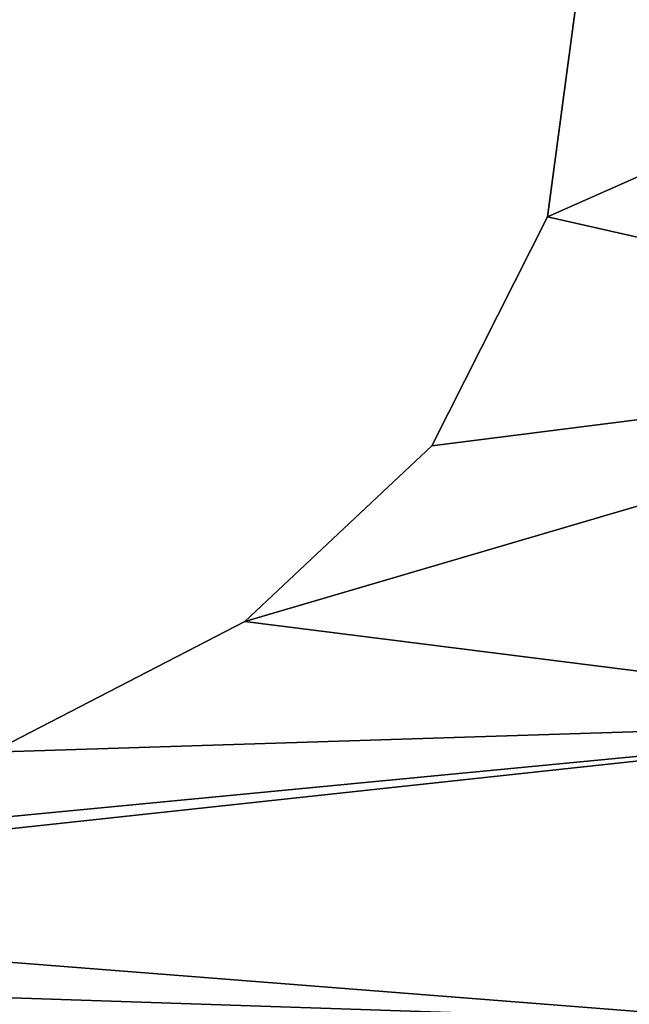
# Model space of a CAD drawing. Extents: x -5 to 2276, y 0 to 2500.
# Tile 29 of 106: x 804 to 809, y 398 to 406. Entities that reach past the tile are written whole.
import ezdxf

# ---------------------------------------------------------------- set-up
doc = ezdxf.new("R2010")
doc.units = 0
doc.header["$LTSCALE"] = 25.4
doc.layers.get('0').update_dxf_attribs({"linetype": 'CONTINUOUS'})
for name, color, linetype in [('IFCBUILDING', 32, 'CONTINUOUS'), ('IFCBUILDINGSTOREY', 34, 'CONTINUOUS'), ('IFCSITE', 32, 'CONTINUOUS'), ('IFCSLAB', 22, 'CONTINUOUS'), ('IFCWALL', 190, 'CONTINUOUS')]:
    doc.layers.add(name, color=color, linetype=linetype)

# ---------------------------------------------------------------- blocks, each defined once
blk = doc.blocks.new('GRUPUJ_1')
at = {"layer": 'IFCWALL'}
mesh = blk.add_polyface(dxfattribs=at)
corners = [(0, 0, 2300), (25, 25, 2300), (0, 2276.05, 2300), (175, 0, 2300), (25, 2251.05, 2300), (175, 25, 2300), (2500, 2151.05, 2300), (2475, 2251.05, 2300), (2475, 2151.05, 2300), (2500, 2276.05, 2300), (1245.07, 2251.05, 2300)]
mesh.append_faces([[corners[k] for k in face] for face in [(1, 3, 5), (6, 7, 8)]], dxfattribs={"vtx0": -1})
mesh.append_faces([[corners[k] for k in face] for face in [(0, 1, 2), (9, 7, 6)]], dxfattribs={"vtx0": -1, "vtx1": -1})
mesh.append_faces([[corners[k] for k in face] for face in [(1, 0, 3), (2, 1, 4), (4, 9, 2), (9, 4, 10), (9, 10, 7)]], dxfattribs={"vtx0": -1, "vtx2": -1})
mesh = blk.add_polyface(dxfattribs=at)
corners = [(2500, 0, 800), (175, 25, 800), (175, 0, 800), (2475, 25, 800), (2475, 2151.05, 800), (2500, 2151.05, 800)]
mesh.append_faces([[corners[k] for k in face] for face in [(0, 1, 2), (4, 0, 5)]], dxfattribs={"vtx0": -1})
mesh.append_faces([[corners[k] for k in face] for face in [(1, 0, 3), (3, 0, 4)]], dxfattribs={"vtx0": -1, "vtx1": -1})
blk = doc.blocks.new('GRUPUJ_7')
at = {"layer": 'IFCWALL'}
mesh = blk.add_polyface(dxfattribs=at)
corners = [(0, 0, 1500), (125, 100, 1500), (125, 2151.05, 1500), (150, 0, 1500), (150, 100, 1500), (2450, 2126.05, 1500), (2375, 2151.05, 1500), (2375, 2126.05, 1500), (0, 2226.05, 1500), (1220.07, 2226.05, 1500), (1220.07, 2151.05, 1500), (2450, 2226.05, 1500)]
mesh.append_faces([[corners[k] for k in face] for face in [(1, 3, 4), (5, 6, 7)]], dxfattribs={"vtx0": -1})
mesh.append_faces([[corners[k] for k in face] for face in [(8, 2, 9), (9, 6, 11), (11, 6, 5)]], dxfattribs={"vtx0": -1, "vtx1": -1})
mesh.append_faces([[corners[k] for k in face] for face in [(0, 1, 2), (1, 0, 3), (2, 8, 0), (9, 2, 10), (9, 10, 6)]], dxfattribs={"vtx0": -1, "vtx2": -1})
mesh = blk.add_polyface(dxfattribs=at)
corners = [(2450, 0), (150, 100), (150, 0), (2375, 100), (2375, 2126.05), (2450, 2126.05)]
mesh.append_faces([[corners[k] for k in face] for face in [(0, 1, 2), (4, 0, 5)]], dxfattribs={"vtx0": -1})
mesh.append_faces([[corners[k] for k in face] for face in [(1, 0, 3), (3, 0, 4)]], dxfattribs={"vtx0": -1, "vtx1": -1})
blk = doc.blocks.new('GRUPUJ_9')
at = {"layer": 'IFCWALL'}
mesh = blk.add_polyface(dxfattribs=at)
corners = [(0, 2051.05, 1500), (25, 2026.05, 1500), (1095.07, 2051.05, 1500), (0, 0, 1500), (25, 0, 1500), (2250, 2026.05, 1500), (2250, 2051.05, 1500)]
mesh.append_faces([[corners[k] for k in face] for face in [(1, 3, 4), (2, 5, 6)]], dxfattribs={"vtx0": -1})
mesh.append_faces([[corners[k] for k in face] for face in [(0, 1, 2)]], dxfattribs={"vtx0": -1, "vtx1": -1})
mesh.append_faces([[corners[k] for k in face] for face in [(1, 0, 3), (2, 1, 5)]], dxfattribs={"vtx0": -1, "vtx2": -1})
mesh = blk.add_polyface(dxfattribs=at)
corners = [(2250, 0), (25, 25), (25, 0), (2225, 25), (2225, 2026.05), (2250, 2026.05)]
mesh.append_faces([[corners[k] for k in face] for face in [(0, 1, 2), (4, 0, 5)]], dxfattribs={"vtx0": -1})
mesh.append_faces([[corners[k] for k in face] for face in [(1, 0, 3), (3, 0, 4)]], dxfattribs={"vtx0": -1, "vtx1": -1})
blk = doc.blocks.new('_CIANY')
at = {"layer": 'IFCWALL'}
for name, p in [('GRUPUJ_1', (0, 0)), ('GRUPUJ_7', (25, 25, 800)), ('GRUPUJ_9', (150, 125, 800))]:
    blk.add_blockref(name, p, dxfattribs=at)
mesh = blk.add_polyface(dxfattribs=at)
corners = [(0, 2276.05), (175, 2151.05), (175, 891.05), (1245.07, 2276.05), (175, 1251.05), (875, 2151.05), (1245.07, 2151.05), (1295.07, 2276.05), (1295.07, 2151.05), (2195.07, 2276.05), (1575, 2151.05), (2195.07, 2151.05), (2245.07, 2276.05), (2245.07, 2151.05), (2500, 2276.05), (2375, 2151.05), (2375, 651.05), (2375, 150), (0, 0), (175, 150), (2500, 0)]
mesh.append_faces([[corners[k] for k in face] for face in [(2, 1, 4)]], dxfattribs={"vtx0": -1})
mesh.append_faces([[corners[k] for k in face] for face in [(1, 3, 5), (5, 3, 6), (6, 7, 8), (8, 9, 10), (10, 9, 11), (11, 12, 13), (13, 14, 15), (15, 14, 16), (16, 14, 17), (18, 19, 20), (19, 0, 2), (20, 17, 14)]], dxfattribs={"vtx0": -1, "vtx1": -1})
mesh.append_faces([[corners[k] for k in face] for face in [(0, 1, 2)]], dxfattribs={"vtx0": -1, "vtx1": -1, "vtx2": -1})
mesh.append_faces([[corners[k] for k in face] for face in [(1, 0, 3), (6, 3, 7), (8, 7, 9), (11, 9, 12), (13, 12, 14), (19, 18, 0), (20, 19, 17)]], dxfattribs={"vtx0": -1, "vtx2": -1})
blk = doc.blocks.new('POD_OGA')
at = {"layer": 'IFCSLAB'}
mesh = blk.add_polyface(dxfattribs=at)
corners = [(1400, 2001.05), (1120.07, 1996.05), (1120.07, 2001.05), (0, 2001.05), (1400, 1101.05), (0, 1101.05), (1070.07, 1996.05), (1070.07, 2001.05)]
mesh.append_faces([[corners[k] for k in face] for face in [(0, 1, 2), (3, 4, 5), (6, 3, 7)]], dxfattribs={"vtx0": -1})
mesh.append_faces([[corners[k] for k in face] for face in [(4, 1, 0)]], dxfattribs={"vtx0": -1, "vtx1": -1})
mesh.append_faces([[corners[k] for k in face] for face in [(4, 3, 6)]], dxfattribs={"vtx0": -1, "vtx1": -1, "vtx2": -1})
mesh.append_faces([[corners[k] for k in face] for face in [(4, 6, 1)]], dxfattribs={"vtx0": -1, "vtx2": -1})
blk = doc.blocks.new('700-_MINIMALNA_D')
for p, q in [((146.538, 550.002), (146.538, 550.002, 2)), ((146.538, 550.002), (146.538, 550.002, 2)), ((151.197, 545.048), (151.197, 545.048, 2)), ((151.197, 545.048), (151.197, 545.048, 2)), ((157.258, 541.987), (157.258, 541.987, 2)), ((157.258, 541.987), (157.258, 541.987, 2))]:
    blk.add_line(p, q)
for points in [[(138.069, 600.856, 0), (139.003, 575.189, 0), (140.491, 565.404, 0), (143.084, 556.701, 0), (146.538, 550.002, 0), (151.197, 545.048, 0), (157.258, 541.987, 0), (164.916, 540.967, 0), (172.353, 541.938, 0), (178.339, 544.851, 0), (183.023, 549.682, 0), (186.55, 556.406, 0), (186.55, 556.406, 0), (188.984, 564.642, 0), (190.582, 574.796, 0), (191.762, 601.052, 0)], [(138.069, 600.856, 2), (139.003, 575.189, 2), (140.491, 565.404, 2), (143.084, 556.701, 2), (146.538, 550.002, 2), (151.197, 545.048, 2), (157.258, 541.987, 2), (164.916, 540.967, 2), (172.353, 541.938, 2), (178.339, 544.851, 2), (183.023, 549.682, 2), (186.55, 556.406, 2), (186.55, 556.406, 2), (188.984, 564.642, 2), (190.582, 574.796, 2), (191.762, 601.052, 2)], [(138.069, 600.856, 0), (139.003, 575.189, 0), (140.491, 565.404, 0), (143.084, 556.701, 0), (146.538, 550.002, 0), (151.197, 545.048, 0), (157.258, 541.987, 0), (164.916, 540.967, 0), (172.353, 541.938, 0), (178.339, 544.851, 0), (183.023, 549.682, 0), (186.55, 556.406, 0), (186.55, 556.406, 0), (188.984, 564.642, 0), (190.582, 574.796, 0), (191.762, 601.052, 0)], [(138.069, 600.856, 2), (139.003, 575.189, 2), (140.491, 565.404, 2), (143.084, 556.701, 2), (146.538, 550.002, 2), (151.197, 545.048, 2), (157.258, 541.987, 2), (164.916, 540.967, 2), (172.353, 541.938, 2), (178.339, 544.851, 2), (183.023, 549.682, 2), (186.55, 556.406, 2), (186.55, 556.406, 2), (188.984, 564.642, 2), (190.582, 574.796, 2), (191.762, 601.052, 2)], [(138.069, 600.856, 0), (139.003, 575.189, 0), (140.491, 565.404, 0), (143.084, 556.701, 0), (146.538, 550.002, 0), (151.197, 545.048, 0), (157.258, 541.987, 0), (164.916, 540.967, 0), (172.353, 541.938, 0), (178.339, 544.851, 0), (183.023, 549.682, 0), (186.55, 556.406, 0), (186.55, 556.406, 0), (188.984, 564.642, 0), (190.582, 574.796, 0), (191.762, 601.052, 0)], [(138.069, 600.856, 2), (139.003, 575.189, 2), (140.491, 565.404, 2), (143.084, 556.701, 2), (146.538, 550.002, 2), (151.197, 545.048, 2), (157.258, 541.987, 2), (164.916, 540.967, 2), (172.353, 541.938, 2), (178.339, 544.851, 2), (183.023, 549.682, 2), (186.55, 556.406, 2), (186.55, 556.406, 2), (188.984, 564.642, 2), (190.582, 574.796, 2), (191.762, 601.052, 2)], [(138.069, 600.856, 0), (139.003, 575.189, 0), (140.491, 565.404, 0), (143.084, 556.701, 0), (146.538, 550.002, 0), (151.197, 545.048, 0), (157.258, 541.987, 0), (164.916, 540.967, 0), (172.353, 541.938, 0), (178.339, 544.851, 0), (183.023, 549.682, 0), (186.55, 556.406, 0), (186.55, 556.406, 0), (188.984, 564.642, 0), (190.582, 574.796, 0), (191.762, 601.052, 0)], [(138.069, 600.856, 2), (139.003, 575.189, 2), (140.491, 565.404, 2), (143.084, 556.701, 2), (146.538, 550.002, 2), (151.197, 545.048, 2), (157.258, 541.987, 2), (164.916, 540.967, 2), (172.353, 541.938, 2), (178.339, 544.851, 2), (183.023, 549.682, 2), (186.55, 556.406, 2), (186.55, 556.406, 2), (188.984, 564.642, 2), (190.582, 574.796, 2), (191.762, 601.052, 2)], [(138.069, 600.856, 0), (139.003, 575.189, 0), (140.491, 565.404, 0), (143.084, 556.701, 0), (146.538, 550.002, 0), (151.197, 545.048, 0), (157.258, 541.987, 0), (164.916, 540.967, 0), (172.353, 541.938, 0), (178.339, 544.851, 0), (183.023, 549.682, 0), (186.55, 556.406, 0), (186.55, 556.406, 0), (188.984, 564.642, 0), (190.582, 574.796, 0), (191.762, 601.052, 0)], [(138.069, 600.856, 2), (139.003, 575.189, 2), (140.491, 565.404, 2), (143.084, 556.701, 2), (146.538, 550.002, 2), (151.197, 545.048, 2), (157.258, 541.987, 2), (164.916, 540.967, 2), (172.353, 541.938, 2), (178.339, 544.851, 2), (183.023, 549.682, 2), (186.55, 556.406, 2), (186.55, 556.406, 2), (188.984, 564.642, 2), (190.582, 574.796, 2), (191.762, 601.052, 2)], [(138.069, 600.856, 0), (139.003, 575.189, 0), (140.491, 565.404, 0), (143.084, 556.701, 0), (146.538, 550.002, 0), (151.197, 545.048, 0), (157.258, 541.987, 0), (164.916, 540.967, 0), (172.353, 541.938, 0), (178.339, 544.851, 0), (183.023, 549.682, 0), (186.55, 556.406, 0), (186.55, 556.406, 0), (188.984, 564.642, 0), (190.582, 574.796, 0), (191.762, 601.052, 0)], [(138.069, 600.856, 2), (139.003, 575.189, 2), (140.491, 565.404, 2), (143.084, 556.701, 2), (146.538, 550.002, 2), (151.197, 545.048, 2), (157.258, 541.987, 2), (164.916, 540.967, 2), (172.353, 541.938, 2), (178.339, 544.851, 2), (183.023, 549.682, 2), (186.55, 556.406, 2), (186.55, 556.406, 2), (188.984, 564.642, 2), (190.582, 574.796, 2), (191.762, 601.052, 2)], [(138.069, 600.856, 0), (139.003, 575.189, 0), (140.491, 565.404, 0), (143.084, 556.701, 0), (146.538, 550.002, 0), (151.197, 545.048, 0), (157.258, 541.987, 0), (164.916, 540.967, 0), (172.353, 541.938, 0), (178.339, 544.851, 0), (183.023, 549.682, 0), (186.55, 556.406, 0), (186.55, 556.406, 0), (188.984, 564.642, 0), (190.582, 574.796, 0), (191.762, 601.052, 0)], [(138.069, 600.856, 2), (139.003, 575.189, 2), (140.491, 565.404, 2), (143.084, 556.701, 2), (146.538, 550.002, 2), (151.197, 545.048, 2), (157.258, 541.987, 2), (164.916, 540.967, 2), (172.353, 541.938, 2), (178.339, 544.851, 2), (183.023, 549.682, 2), (186.55, 556.406, 2), (186.55, 556.406, 2), (188.984, 564.642, 2), (190.582, 574.796, 2), (191.762, 601.052, 2)], [(138.069, 600.856, 0), (139.003, 575.189, 0), (140.491, 565.404, 0), (143.084, 556.701, 0), (146.538, 550.002, 0), (151.197, 545.048, 0), (157.258, 541.987, 0), (164.916, 540.967, 0), (172.353, 541.938, 0), (178.339, 544.851, 0), (183.023, 549.682, 0), (186.55, 556.406, 0), (186.55, 556.406, 0), (188.984, 564.642, 0), (190.582, 574.796, 0), (191.762, 601.052, 0)], [(138.069, 600.856, 2), (139.003, 575.189, 2), (140.491, 565.404, 2), (143.084, 556.701, 2), (146.538, 550.002, 2), (151.197, 545.048, 2), (157.258, 541.987, 2), (164.916, 540.967, 2), (172.353, 541.938, 2), (178.339, 544.851, 2), (183.023, 549.682, 2), (186.55, 556.406, 2), (186.55, 556.406, 2), (188.984, 564.642, 2), (190.582, 574.796, 2), (191.762, 601.052, 2)], [(138.069, 600.856, 0), (139.003, 575.189, 0), (140.491, 565.404, 0), (143.084, 556.701, 0), (146.538, 550.002, 0), (151.197, 545.048, 0), (157.258, 541.987, 0), (164.916, 540.967, 0), (172.353, 541.938, 0), (178.339, 544.851, 0), (183.023, 549.682, 0), (186.55, 556.406, 0), (186.55, 556.406, 0), (188.984, 564.642, 0), (190.582, 574.796, 0), (191.762, 601.052, 0)], [(138.069, 600.856, 2), (139.003, 575.189, 2), (140.491, 565.404, 2), (143.084, 556.701, 2), (146.538, 550.002, 2), (151.197, 545.048, 2), (157.258, 541.987, 2), (164.916, 540.967, 2), (172.353, 541.938, 2), (178.339, 544.851, 2), (183.023, 549.682, 2), (186.55, 556.406, 2), (186.55, 556.406, 2), (188.984, 564.642, 2), (190.582, 574.796, 2), (191.762, 601.052, 2)], [(138.069, 600.856, 0), (139.003, 575.189, 0), (140.491, 565.404, 0), (143.084, 556.701, 0), (146.538, 550.002, 0), (151.197, 545.048, 0), (157.258, 541.987, 0), (164.916, 540.967, 0), (172.353, 541.938, 0), (178.339, 544.851, 0), (183.023, 549.682, 0), (186.55, 556.406, 0), (186.55, 556.406, 0), (188.984, 564.642, 0), (190.582, 574.796, 0), (191.762, 601.052, 0)], [(138.069, 600.856, 2), (139.003, 575.189, 2), (140.491, 565.404, 2), (143.084, 556.701, 2), (146.538, 550.002, 2), (151.197, 545.048, 2), (157.258, 541.987, 2), (164.916, 540.967, 2), (172.353, 541.938, 2), (178.339, 544.851, 2), (183.023, 549.682, 2), (186.55, 556.406, 2), (186.55, 556.406, 2), (188.984, 564.642, 2), (190.582, 574.796, 2), (191.762, 601.052, 2)], [(138.069, 600.856, 0), (139.003, 575.189, 0), (140.491, 565.404, 0), (143.084, 556.701, 0), (146.538, 550.002, 0), (151.197, 545.048, 0), (157.258, 541.987, 0), (164.916, 540.967, 0), (172.353, 541.938, 0), (178.339, 544.851, 0), (183.023, 549.682, 0), (186.55, 556.406, 0), (186.55, 556.406, 0), (188.984, 564.642, 0), (190.582, 574.796, 0), (191.762, 601.052, 0)], [(138.069, 600.856, 2), (139.003, 575.189, 2), (140.491, 565.404, 2), (143.084, 556.701, 2), (146.538, 550.002, 2), (151.197, 545.048, 2), (157.258, 541.987, 2), (164.916, 540.967, 2), (172.353, 541.938, 2), (178.339, 544.851, 2), (183.023, 549.682, 2), (186.55, 556.406, 2), (186.55, 556.406, 2), (188.984, 564.642, 2), (190.582, 574.796, 2), (191.762, 601.052, 2)], [(138.069, 600.856, 0), (139.003, 575.189, 0), (140.491, 565.404, 0), (143.084, 556.701, 0), (146.538, 550.002, 0), (151.197, 545.048, 0), (157.258, 541.987, 0), (164.916, 540.967, 0), (172.353, 541.938, 0), (178.339, 544.851, 0), (183.023, 549.682, 0), (186.55, 556.406, 0), (186.55, 556.406, 0), (188.984, 564.642, 0), (190.582, 574.796, 0), (191.762, 601.052, 0)], [(138.069, 600.856, 2), (139.003, 575.189, 2), (140.491, 565.404, 2), (143.084, 556.701, 2), (146.538, 550.002, 2), (151.197, 545.048, 2), (157.258, 541.987, 2), (164.916, 540.967, 2), (172.353, 541.938, 2), (178.339, 544.851, 2), (183.023, 549.682, 2), (186.55, 556.406, 2), (186.55, 556.406, 2), (188.984, 564.642, 2), (190.582, 574.796, 2), (191.762, 601.052, 2)], [(138.069, 600.856, 0), (139.003, 575.189, 0), (140.491, 565.404, 0), (143.084, 556.701, 0), (146.538, 550.002, 0), (151.197, 545.048, 0), (157.258, 541.987, 0), (164.916, 540.967, 0), (172.353, 541.938, 0), (178.339, 544.851, 0), (183.023, 549.682, 0), (186.55, 556.406, 0), (186.55, 556.406, 0), (188.984, 564.642, 0), (190.582, 574.796, 0), (191.762, 601.052, 0)], [(138.069, 600.856, 2), (139.003, 575.189, 2), (140.491, 565.404, 2), (143.084, 556.701, 2), (146.538, 550.002, 2), (151.197, 545.048, 2), (157.258, 541.987, 2), (164.916, 540.967, 2), (172.353, 541.938, 2), (178.339, 544.851, 2), (183.023, 549.682, 2), (186.55, 556.406, 2), (186.55, 556.406, 2), (188.984, 564.642, 2), (190.582, 574.796, 2), (191.762, 601.052, 2)], [(138.069, 600.856, 0), (139.003, 575.189, 0), (140.491, 565.404, 0), (143.084, 556.701, 0), (146.538, 550.002, 0), (151.197, 545.048, 0), (157.258, 541.987, 0), (164.916, 540.967, 0), (172.353, 541.938, 0), (178.339, 544.851, 0), (183.023, 549.682, 0), (186.55, 556.406, 0), (186.55, 556.406, 0), (188.984, 564.642, 0), (190.582, 574.796, 0), (191.762, 601.052, 0)], [(138.069, 600.856, 2), (139.003, 575.189, 2), (140.491, 565.404, 2), (143.084, 556.701, 2), (146.538, 550.002, 2), (151.197, 545.048, 2), (157.258, 541.987, 2), (164.916, 540.967, 2), (172.353, 541.938, 2), (178.339, 544.851, 2), (183.023, 549.682, 2), (186.55, 556.406, 2), (186.55, 556.406, 2), (188.984, 564.642, 2), (190.582, 574.796, 2), (191.762, 601.052, 2)], [(138.069, 600.856, 0), (139.003, 575.189, 0), (140.491, 565.404, 0), (143.084, 556.701, 0), (146.538, 550.002, 0), (151.197, 545.048, 0), (157.258, 541.987, 0), (164.916, 540.967, 0), (172.353, 541.938, 0), (178.339, 544.851, 0), (183.023, 549.682, 0), (186.55, 556.406, 0), (186.55, 556.406, 0), (188.984, 564.642, 0), (190.582, 574.796, 0), (191.762, 601.052, 0)], [(138.069, 600.856, 2), (139.003, 575.189, 2), (140.491, 565.404, 2), (143.084, 556.701, 2), (146.538, 550.002, 2), (151.197, 545.048, 2), (157.258, 541.987, 2), (164.916, 540.967, 2), (172.353, 541.938, 2), (178.339, 544.851, 2), (183.023, 549.682, 2), (186.55, 556.406, 2), (186.55, 556.406, 2), (188.984, 564.642, 2), (190.582, 574.796, 2), (191.762, 601.052, 2)], [(138.069, 600.856, 0), (139.003, 575.189, 0), (140.491, 565.404, 0), (143.084, 556.701, 0), (146.538, 550.002, 0), (151.197, 545.048, 0), (157.258, 541.987, 0), (164.916, 540.967, 0), (172.353, 541.938, 0), (178.339, 544.851, 0), (183.023, 549.682, 0), (186.55, 556.406, 0), (186.55, 556.406, 0), (188.984, 564.642, 0), (190.582, 574.796, 0), (191.762, 601.052, 0)], [(138.069, 600.856, 2), (139.003, 575.189, 2), (140.491, 565.404, 2), (143.084, 556.701, 2), (146.538, 550.002, 2), (151.197, 545.048, 2), (157.258, 541.987, 2), (164.916, 540.967, 2), (172.353, 541.938, 2), (178.339, 544.851, 2), (183.023, 549.682, 2), (186.55, 556.406, 2), (186.55, 556.406, 2), (188.984, 564.642, 2), (190.582, 574.796, 2), (191.762, 601.052, 2)], [(138.069, 600.856, 0), (139.003, 575.189, 0), (140.491, 565.404, 0), (143.084, 556.701, 0), (146.538, 550.002, 0), (151.197, 545.048, 0), (157.258, 541.987, 0), (164.916, 540.967, 0), (172.353, 541.938, 0), (178.339, 544.851, 0), (183.023, 549.682, 0), (186.55, 556.406, 0), (186.55, 556.406, 0), (188.984, 564.642, 0), (190.582, 574.796, 0), (191.762, 601.052, 0)], [(138.069, 600.856, 2), (139.003, 575.189, 2), (140.491, 565.404, 2), (143.084, 556.701, 2), (146.538, 550.002, 2), (151.197, 545.048, 2), (157.258, 541.987, 2), (164.916, 540.967, 2), (172.353, 541.938, 2), (178.339, 544.851, 2), (183.023, 549.682, 2), (186.55, 556.406, 2), (186.55, 556.406, 2), (188.984, 564.642, 2), (190.582, 574.796, 2), (191.762, 601.052, 2)], [(138.069, 600.856, 0), (139.003, 575.189, 0), (140.491, 565.404, 0), (143.084, 556.701, 0), (146.538, 550.002, 0), (151.197, 545.048, 0), (157.258, 541.987, 0), (164.916, 540.967, 0), (172.353, 541.938, 0), (178.339, 544.851, 0), (183.023, 549.682, 0), (186.55, 556.406, 0), (186.55, 556.406, 0), (188.984, 564.642, 0), (190.582, 574.796, 0), (191.762, 601.052, 0)], [(138.069, 600.856, 2), (139.003, 575.189, 2), (140.491, 565.404, 2), (143.084, 556.701, 2), (146.538, 550.002, 2), (151.197, 545.048, 2), (157.258, 541.987, 2), (164.916, 540.967, 2), (172.353, 541.938, 2), (178.339, 544.851, 2), (183.023, 549.682, 2), (186.55, 556.406, 2), (186.55, 556.406, 2), (188.984, 564.642, 2), (190.582, 574.796, 2), (191.762, 601.052, 2)], [(138.069, 600.856, 0), (139.003, 575.189, 0), (140.491, 565.404, 0), (143.084, 556.701, 0), (146.538, 550.002, 0), (151.197, 545.048, 0), (157.258, 541.987, 0), (164.916, 540.967, 0), (172.353, 541.938, 0), (178.339, 544.851, 0), (183.023, 549.682, 0), (186.55, 556.406, 0), (186.55, 556.406, 0), (188.984, 564.642, 0), (190.582, 574.796, 0), (191.762, 601.052, 0)], [(138.069, 600.856, 2), (139.003, 575.189, 2), (140.491, 565.404, 2), (143.084, 556.701, 2), (146.538, 550.002, 2), (151.197, 545.048, 2), (157.258, 541.987, 2), (164.916, 540.967, 2), (172.353, 541.938, 2), (178.339, 544.851, 2), (183.023, 549.682, 2), (186.55, 556.406, 2), (186.55, 556.406, 2), (188.984, 564.642, 2), (190.582, 574.796, 2), (191.762, 601.052, 2)], [(138.069, 600.856, 0), (139.003, 575.189, 0), (140.491, 565.404, 0), (143.084, 556.701, 0), (146.538, 550.002, 0), (151.197, 545.048, 0), (157.258, 541.987, 0), (164.916, 540.967, 0), (172.353, 541.938, 0), (178.339, 544.851, 0), (183.023, 549.682, 0), (186.55, 556.406, 0), (186.55, 556.406, 0), (188.984, 564.642, 0), (190.582, 574.796, 0), (191.762, 601.052, 0)], [(138.069, 600.856, 2), (139.003, 575.189, 2), (140.491, 565.404, 2), (143.084, 556.701, 2), (146.538, 550.002, 2), (151.197, 545.048, 2), (157.258, 541.987, 2), (164.916, 540.967, 2), (172.353, 541.938, 2), (178.339, 544.851, 2), (183.023, 549.682, 2), (186.55, 556.406, 2), (186.55, 556.406, 2), (188.984, 564.642, 2), (190.582, 574.796, 2), (191.762, 601.052, 2)], [(138.069, 600.856, 0), (139.003, 575.189, 0), (140.491, 565.404, 0), (143.084, 556.701, 0), (146.538, 550.002, 0), (151.197, 545.048, 0), (157.258, 541.987, 0), (164.916, 540.967, 0), (172.353, 541.938, 0), (178.339, 544.851, 0), (183.023, 549.682, 0), (186.55, 556.406, 0), (186.55, 556.406, 0), (188.984, 564.642, 0), (190.582, 574.796, 0), (191.762, 601.052, 0)], [(138.069, 600.856, 2), (139.003, 575.189, 2), (140.491, 565.404, 2), (143.084, 556.701, 2), (146.538, 550.002, 2), (151.197, 545.048, 2), (157.258, 541.987, 2), (164.916, 540.967, 2), (172.353, 541.938, 2), (178.339, 544.851, 2), (183.023, 549.682, 2), (186.55, 556.406, 2), (186.55, 556.406, 2), (188.984, 564.642, 2), (190.582, 574.796, 2), (191.762, 601.052, 2)], [(138.069, 600.856, 0), (139.003, 575.189, 0), (140.491, 565.404, 0), (143.084, 556.701, 0), (146.538, 550.002, 0), (151.197, 545.048, 0), (157.258, 541.987, 0), (164.916, 540.967, 0), (172.353, 541.938, 0), (178.339, 544.851, 0), (183.023, 549.682, 0), (186.55, 556.406, 0), (186.55, 556.406, 0), (188.984, 564.642, 0), (190.582, 574.796, 0), (191.762, 601.052, 0)], [(138.069, 600.856, 2), (139.003, 575.189, 2), (140.491, 565.404, 2), (143.084, 556.701, 2), (146.538, 550.002, 2), (151.197, 545.048, 2), (157.258, 541.987, 2), (164.916, 540.967, 2), (172.353, 541.938, 2), (178.339, 544.851, 2), (183.023, 549.682, 2), (186.55, 556.406, 2), (186.55, 556.406, 2), (188.984, 564.642, 2), (190.582, 574.796, 2), (191.762, 601.052, 2)], [(138.069, 600.856, 0), (139.003, 575.189, 0), (140.491, 565.404, 0), (143.084, 556.701, 0), (146.538, 550.002, 0), (151.197, 545.048, 0), (157.258, 541.987, 0), (164.916, 540.967, 0), (172.353, 541.938, 0), (178.339, 544.851, 0), (183.023, 549.682, 0), (186.55, 556.406, 0), (186.55, 556.406, 0), (188.984, 564.642, 0), (190.582, 574.796, 0), (191.762, 601.052, 0)], [(138.069, 600.856, 2), (139.003, 575.189, 2), (140.491, 565.404, 2), (143.084, 556.701, 2), (146.538, 550.002, 2), (151.197, 545.048, 2), (157.258, 541.987, 2), (164.916, 540.967, 2), (172.353, 541.938, 2), (178.339, 544.851, 2), (183.023, 549.682, 2), (186.55, 556.406, 2), (186.55, 556.406, 2), (188.984, 564.642, 2), (190.582, 574.796, 2), (191.762, 601.052, 2)], [(138.069, 600.856, 0), (139.003, 575.189, 0), (140.491, 565.404, 0), (143.084, 556.701, 0), (146.538, 550.002, 0), (151.197, 545.048, 0), (157.258, 541.987, 0), (164.916, 540.967, 0), (172.353, 541.938, 0), (178.339, 544.851, 0), (183.023, 549.682, 0), (186.55, 556.406, 0), (186.55, 556.406, 0), (188.984, 564.642, 0), (190.582, 574.796, 0), (191.762, 601.052, 0)], [(138.069, 600.856, 2), (139.003, 575.189, 2), (140.491, 565.404, 2), (143.084, 556.701, 2), (146.538, 550.002, 2), (151.197, 545.048, 2), (157.258, 541.987, 2), (164.916, 540.967, 2), (172.353, 541.938, 2), (178.339, 544.851, 2), (183.023, 549.682, 2), (186.55, 556.406, 2), (186.55, 556.406, 2), (188.984, 564.642, 2), (190.582, 574.796, 2), (191.762, 601.052, 2)], [(138.069, 600.856, 0), (139.003, 575.189, 0), (140.491, 565.404, 0), (143.084, 556.701, 0), (146.538, 550.002, 0), (151.197, 545.048, 0), (157.258, 541.987, 0), (164.916, 540.967, 0), (172.353, 541.938, 0), (178.339, 544.851, 0), (183.023, 549.682, 0), (186.55, 556.406, 0), (186.55, 556.406, 0), (188.984, 564.642, 0), (190.582, 574.796, 0), (191.762, 601.052, 0)], [(138.069, 600.856, 2), (139.003, 575.189, 2), (140.491, 565.404, 2), (143.084, 556.701, 2), (146.538, 550.002, 2), (151.197, 545.048, 2), (157.258, 541.987, 2), (164.916, 540.967, 2), (172.353, 541.938, 2), (178.339, 544.851, 2), (183.023, 549.682, 2), (186.55, 556.406, 2), (186.55, 556.406, 2), (188.984, 564.642, 2), (190.582, 574.796, 2), (191.762, 601.052, 2)], [(138.069, 600.856, 0), (139.003, 575.189, 0), (140.491, 565.404, 0), (143.084, 556.701, 0), (146.538, 550.002, 0), (151.197, 545.048, 0), (157.258, 541.987, 0), (164.916, 540.967, 0), (172.353, 541.938, 0), (178.339, 544.851, 0), (183.023, 549.682, 0), (186.55, 556.406, 0), (186.55, 556.406, 0), (188.984, 564.642, 0), (190.582, 574.796, 0), (191.762, 601.052, 0)], [(138.069, 600.856, 2), (139.003, 575.189, 2), (140.491, 565.404, 2), (143.084, 556.701, 2), (146.538, 550.002, 2), (151.197, 545.048, 2), (157.258, 541.987, 2), (164.916, 540.967, 2), (172.353, 541.938, 2), (178.339, 544.851, 2), (183.023, 549.682, 2), (186.55, 556.406, 2), (186.55, 556.406, 2), (188.984, 564.642, 2), (190.582, 574.796, 2), (191.762, 601.052, 2)], [(138.069, 600.856, 0), (139.003, 575.189, 0), (140.491, 565.404, 0), (143.084, 556.701, 0), (146.538, 550.002, 0), (151.197, 545.048, 0), (157.258, 541.987, 0), (164.916, 540.967, 0), (172.353, 541.938, 0), (178.339, 544.851, 0), (183.023, 549.682, 0), (186.55, 556.406, 0), (186.55, 556.406, 0), (188.984, 564.642, 0), (190.582, 574.796, 0), (191.762, 601.052, 0)], [(138.069, 600.856, 2), (139.003, 575.189, 2), (140.491, 565.404, 2), (143.084, 556.701, 2), (146.538, 550.002, 2), (151.197, 545.048, 2), (157.258, 541.987, 2), (164.916, 540.967, 2), (172.353, 541.938, 2), (178.339, 544.851, 2), (183.023, 549.682, 2), (186.55, 556.406, 2), (186.55, 556.406, 2), (188.984, 564.642, 2), (190.582, 574.796, 2), (191.762, 601.052, 2)], [(138.069, 600.856, 0), (139.003, 575.189, 0), (140.491, 565.404, 0), (143.084, 556.701, 0), (146.538, 550.002, 0), (151.197, 545.048, 0), (157.258, 541.987, 0), (164.916, 540.967, 0), (172.353, 541.938, 0), (178.339, 544.851, 0), (183.023, 549.682, 0), (186.55, 556.406, 0), (186.55, 556.406, 0), (188.984, 564.642, 0), (190.582, 574.796, 0), (191.762, 601.052, 0)], [(138.069, 600.856, 2), (139.003, 575.189, 2), (140.491, 565.404, 2), (143.084, 556.701, 2), (146.538, 550.002, 2), (151.197, 545.048, 2), (157.258, 541.987, 2), (164.916, 540.967, 2), (172.353, 541.938, 2), (178.339, 544.851, 2), (183.023, 549.682, 2), (186.55, 556.406, 2), (186.55, 556.406, 2), (188.984, 564.642, 2), (190.582, 574.796, 2), (191.762, 601.052, 2)], [(138.069, 600.856, 0), (139.003, 575.189, 0), (140.491, 565.404, 0), (143.084, 556.701, 0), (146.538, 550.002, 0), (151.197, 545.048, 0), (157.258, 541.987, 0), (164.916, 540.967, 0), (172.353, 541.938, 0), (178.339, 544.851, 0), (183.023, 549.682, 0), (186.55, 556.406, 0), (186.55, 556.406, 0), (188.984, 564.642, 0), (190.582, 574.796, 0), (191.762, 601.052, 0)], [(138.069, 600.856, 2), (139.003, 575.189, 2), (140.491, 565.404, 2), (143.084, 556.701, 2), (146.538, 550.002, 2), (151.197, 545.048, 2), (157.258, 541.987, 2), (164.916, 540.967, 2), (172.353, 541.938, 2), (178.339, 544.851, 2), (183.023, 549.682, 2), (186.55, 556.406, 2), (186.55, 556.406, 2), (188.984, 564.642, 2), (190.582, 574.796, 2), (191.762, 601.052, 2)]]:
    blk.add_polyline3d(points)
mesh = blk.add_polyface()
corners = [(136.068, 666.851), (139.151, 626.621), (138.069, 600.856), (144.129, 672.582), (140.7, 637.045), (143.183, 645.502), (146.784, 652.226), (153.745, 676.021), (151.492, 657.057), (157.479, 659.97), (164.916, 677.167), (164.916, 660.941), (176.206, 675.981), (172.402, 659.97), (178.339, 657.057), (185.887, 672.422), (182.949, 652.275), (186.452, 645.699), (193.957, 666.491), (188.96, 637.389), (190.582, 627.211), (191.762, 601.052), (193.763, 535.113), (200.269, 543.179), (200.416, 658.188), (205.281, 553.711), (205.364, 647.499), (208.861, 566.867), (208.898, 634.414), (211.009, 582.647), (211.019, 618.932), (211.725, 601.052), (118.822, 619.34), (118.813, 582.816), (118.106, 600.856), (120.933, 567.248), (120.97, 635.164), (124.467, 554.15), (124.55, 648.326), (129.415, 543.524), (129.563, 658.827), (135.875, 535.306), (139.003, 575.189), (143.945, 529.436), (140.491, 565.404), (143.084, 556.701), (146.538, 550.002), (153.625, 525.915), (151.197, 545.048), (157.258, 541.987), (164.916, 524.741), (164.916, 540.967), (172.353, 541.938), (176.086, 525.893), (178.339, 544.851), (185.702, 529.35), (183.023, 549.682), (186.55, 556.406), (188.984, 564.642), (190.582, 574.796)]
mesh.append_faces([[corners[k] for k in face] for face in [(29, 30, 31), (32, 33, 34)]], dxfattribs={"vtx0": -1})
mesh.append_faces([[corners[k] for k in face] for face in [(1, 3, 4), (4, 3, 5), (5, 3, 6), (6, 7, 8), (8, 7, 9), (9, 10, 11), (11, 12, 13), (13, 12, 14), (14, 15, 16), (16, 15, 17), (17, 18, 19), (19, 18, 20), (20, 18, 21), (22, 18, 23), (23, 24, 25), (25, 26, 27), (27, 28, 29), (33, 32, 35), (35, 36, 37), (37, 38, 39), (39, 40, 41), (41, 42, 43), (43, 46, 47), (47, 49, 50), (50, 52, 53), (53, 54, 55), (55, 57, 22)]], dxfattribs={"vtx0": -1, "vtx1": -1})
mesh.append_faces([[corners[k] for k in face] for face in [(21, 18, 22), (41, 0, 2)]], dxfattribs={"vtx0": -1, "vtx1": -1, "vtx2": -1})
mesh.append_faces([[corners[k] for k in face] for face in [(0, 1, 2), (1, 0, 3), (6, 3, 7), (9, 7, 10), (11, 10, 12), (14, 12, 15), (17, 15, 18), (23, 18, 24), (25, 24, 26), (27, 26, 28), (29, 28, 30), (35, 32, 36), (37, 36, 38), (39, 38, 40), (41, 40, 0), (41, 2, 42), (43, 42, 44), (43, 44, 45), (43, 45, 46), (47, 46, 48), (47, 48, 49), (50, 49, 51), (50, 51, 52), (53, 52, 54), (55, 54, 56), (55, 56, 57), (22, 57, 58), (22, 58, 59), (22, 59, 21)]], dxfattribs={"vtx0": -1, "vtx2": -1})
mesh = blk.add_polyface()
corners = [(118.813, 582.816, 2), (118.822, 619.34, 2), (118.106, 600.856, 2), (120.933, 567.248, 2), (120.97, 635.164, 2), (124.467, 554.15, 2), (124.55, 648.326, 2), (129.415, 543.524, 2), (129.563, 658.827, 2), (135.875, 535.306, 2), (136.068, 666.851, 2), (138.069, 600.856, 2), (139.003, 575.189, 2), (143.945, 529.436, 2), (140.491, 565.404, 2), (143.084, 556.701, 2), (146.538, 550.002, 2), (153.625, 525.915, 2), (151.197, 545.048, 2), (157.258, 541.987, 2), (164.916, 524.741, 2), (164.916, 540.967, 2), (176.086, 525.893, 2), (172.353, 541.938, 2), (178.339, 544.851, 2), (185.702, 529.35, 2), (183.023, 549.682, 2), (186.55, 556.406, 2), (193.763, 535.113, 2), (188.984, 564.642, 2), (190.582, 574.796, 2), (191.762, 601.052, 2), (139.151, 626.621, 2), (144.129, 672.582, 2), (140.7, 637.045, 2), (143.183, 645.502, 2), (146.784, 652.226, 2), (153.745, 676.021, 2), (151.492, 657.057, 2), (157.479, 659.97, 2), (164.916, 677.167, 2), (164.916, 660.941, 2), (172.402, 659.97, 2), (176.206, 675.981, 2), (178.339, 657.057, 2), (185.887, 672.422, 2), (182.949, 652.275, 2), (186.452, 645.699, 2), (193.957, 666.491, 2), (188.96, 637.389, 2), (190.582, 627.211, 2), (200.269, 543.179, 2), (200.416, 658.188, 2), (205.281, 553.711, 2), (205.364, 647.499, 2), (208.861, 566.867, 2), (208.898, 634.414, 2), (211.009, 582.647, 2), (211.019, 618.932, 2), (211.725, 601.052, 2)]
mesh.append_faces([[corners[k] for k in face] for face in [(0, 1, 2), (58, 57, 59)]], dxfattribs={"vtx0": -1})
mesh.append_faces([[corners[k] for k in face] for face in [(1, 3, 4), (4, 5, 6), (6, 7, 8), (8, 9, 10), (11, 9, 12), (12, 13, 14), (14, 13, 15), (15, 13, 16), (16, 17, 18), (18, 17, 19), (19, 20, 21), (21, 22, 23), (23, 22, 24), (24, 25, 26), (26, 25, 27), (27, 28, 29), (29, 28, 30), (30, 28, 31), (10, 32, 33), (32, 10, 11), (33, 36, 37), (37, 39, 40), (40, 42, 43), (43, 44, 45), (45, 47, 48), (48, 51, 52), (52, 53, 54), (54, 55, 56), (56, 57, 58)]], dxfattribs={"vtx0": -1, "vtx1": -1})
mesh.append_faces([[corners[k] for k in face] for face in [(10, 9, 11), (48, 31, 28)]], dxfattribs={"vtx0": -1, "vtx1": -1, "vtx2": -1})
mesh.append_faces([[corners[k] for k in face] for face in [(1, 0, 3), (4, 3, 5), (6, 5, 7), (8, 7, 9), (12, 9, 13), (16, 13, 17), (19, 17, 20), (21, 20, 22), (24, 22, 25), (27, 25, 28), (33, 32, 34), (33, 34, 35), (33, 35, 36), (37, 36, 38), (37, 38, 39), (40, 39, 41), (40, 41, 42), (43, 42, 44), (45, 44, 46), (45, 46, 47), (48, 47, 49), (48, 49, 50), (48, 50, 31), (48, 28, 51), (52, 51, 53), (54, 53, 55), (56, 55, 57)]], dxfattribs={"vtx0": -1, "vtx2": -1})
mesh = blk.add_polyface()
corners = [(143.084, 556.701), (146.538, 550.002, 2), (146.538, 550.002), (143.084, 556.701, 2)]
mesh.append_faces([[corners[k] for k in face] for face in [(0, 1, 2), (1, 0, 3)]], dxfattribs={"vtx0": -1})
mesh = blk.add_polyface()
corners = [(146.538, 550.002), (151.197, 545.048, 2), (151.197, 545.048), (146.538, 550.002, 2)]
mesh.append_faces([[corners[k] for k in face] for face in [(0, 1, 2), (1, 0, 3)]], dxfattribs={"vtx0": -1})
mesh = blk.add_polyface()
corners = [(151.197, 545.048, 2), (157.258, 541.987), (151.197, 545.048), (157.258, 541.987, 2)]
mesh.append_faces([[corners[k] for k in face] for face in [(0, 1, 2), (1, 0, 3)]], dxfattribs={"vtx0": -1})
mesh = blk.add_polyface()
corners = [(157.258, 541.987, 2), (164.916, 540.967), (157.258, 541.987), (164.916, 540.967, 2)]
mesh.append_faces([[corners[k] for k in face] for face in [(0, 1, 2), (1, 0, 3)]], dxfattribs={"vtx0": -1})
blk = doc.blocks.new('PRZESTRZE__MANEWROWA_LICZO')
at = {"xscale": 0.2991999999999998, "yscale": 0.2991999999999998, "zscale": 0.2991999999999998, "rotation": 360}
blk.add_blockref('700-_MINIMALNA_D', (182.2677, 54.5505, 1.7), dxfattribs=at)
at = {"layer": 'IFCSLAB'}
mesh = blk.add_polyface(dxfattribs=at)
corners = [(700, 450, 1.7), (0, 900, 1.7), (0, 0, 1.7)]
mesh.append_faces([[corners[k] for k in face] for face in [(0, 1, 2)]])
mesh = blk.add_polyface(dxfattribs=at)
corners = [(1400, 900), (1120.07, 895), (1120.07, 900), (0, 900), (1400, 0), (0, 0), (1070.07, 895), (1070.07, 900)]
mesh.append_faces([[corners[k] for k in face] for face in [(0, 1, 2), (3, 4, 5), (6, 3, 7)]], dxfattribs={"vtx0": -1})
mesh.append_faces([[corners[k] for k in face] for face in [(4, 1, 0)]], dxfattribs={"vtx0": -1, "vtx1": -1})
mesh.append_faces([[corners[k] for k in face] for face in [(4, 3, 6)]], dxfattribs={"vtx0": -1, "vtx1": -1, "vtx2": -1})
mesh.append_faces([[corners[k] for k in face] for face in [(4, 6, 1)]], dxfattribs={"vtx0": -1, "vtx2": -1})
mesh = blk.add_polyface(dxfattribs=at)
corners = [(700, 450, 1.2), (0, 0, 1), (700, 450, 1), (0, 0, 1.7), (700, 450, 1.7)]
mesh.append_faces([[corners[k] for k in face] for face in [(0, 1, 2), (3, 0, 4)]], dxfattribs={"vtx0": -1})
mesh.append_faces([[corners[k] for k in face] for face in [(1, 0, 3)]], dxfattribs={"vtx0": -1, "vtx1": -1})
mesh = blk.add_polyface(dxfattribs=at)
corners = [(700, 0, 1), (700, 150, 1), (0, 0, 1), (700, 450, 1)]
mesh.append_faces([[corners[k] for k in face] for face in [(0, 1, 2), (3, 2, 1)]], dxfattribs={"vtx1": -1})
blk = doc.blocks.new('DEFAULT_BUILDING_STOREY')
at = {"layer": 'IFCSLAB'}
for name, p in [('PRZESTRZE__MANEWROWA_LICZO', (175, 1251.05, 1.7)), ('POD_OGA', (175, 150))]:
    blk.add_blockref(name, p, dxfattribs=at)
at = {"layer": 'IFCWALL'}
blk.add_blockref('_CIANY', (0, 0), dxfattribs=at)
blk = doc.blocks.new('DEFAULT_BUILDING')
at = {"layer": 'IFCBUILDINGSTOREY'}
blk.add_blockref('DEFAULT_BUILDING_STOREY', (0, 0), dxfattribs=at)
blk = doc.blocks.new('DEFAULT_SITE')
at = {"layer": 'IFCBUILDING', "rotation": 89.99999999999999}
blk.add_blockref('DEFAULT_BUILDING', (2276.05, 0), dxfattribs=at)

msp = doc.modelspace()

# ---------------------------------------------------------------- block references
at = {"layer": 'IFCSITE'}
msp.add_blockref('DEFAULT_SITE', (0, 0), dxfattribs=at)

doc.saveas('drawing.dxf')
